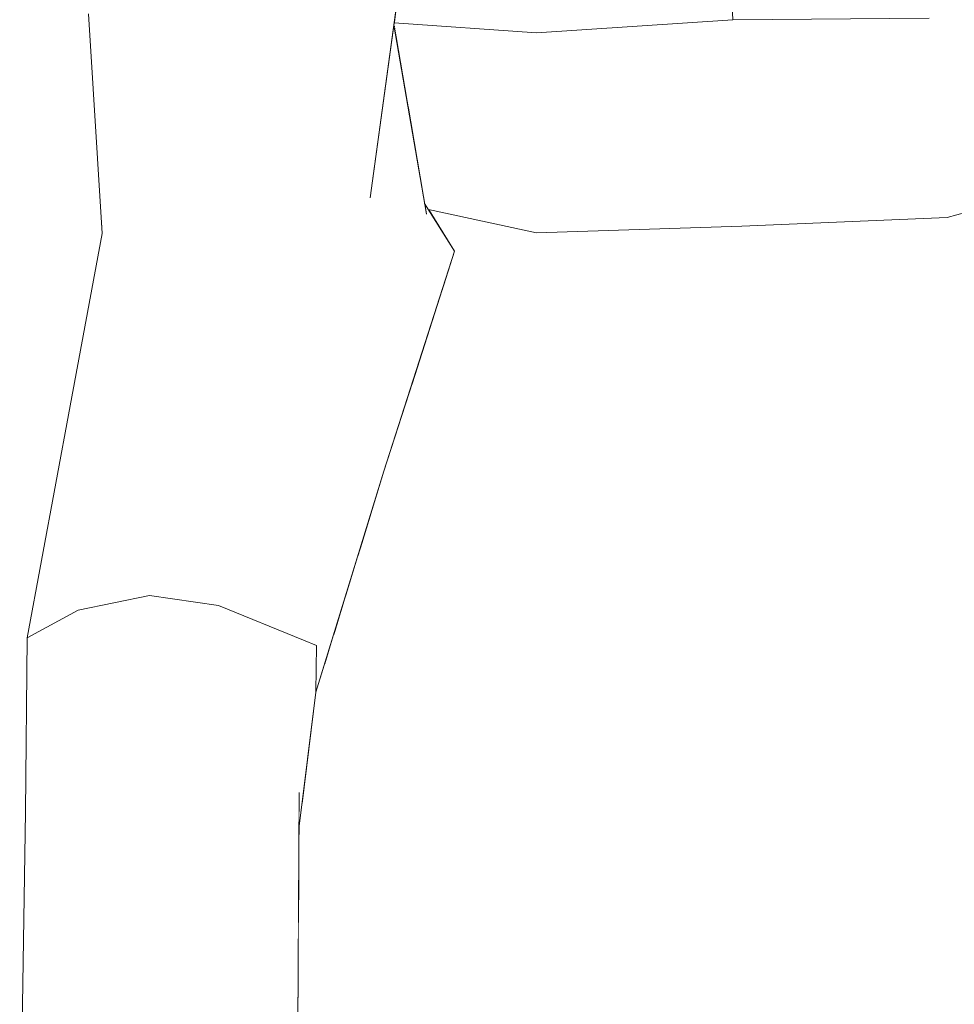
# Model space of a CAD drawing. Header units: millimetres. Extents: x 0 to 650, y -1 to 707.
# Tile 223 of 256: x 458.12 to 460.81, y 453.01 to 455.85. Entities that reach past the tile are written whole.
import ezdxf
from ezdxf.xclip import XClip

# ---------------------------------------------------------------- set-up
doc = ezdxf.new("R2010")
doc.units = ezdxf.units.MM
doc.header["$MEASUREMENT"] = 0
doc.header["$XCLIPFRAME"] = 0
doc.linetypes.add('Wipeout_Contour', pattern=[1000, 0, -1000])
doc.layers.add('Interior - Mobiliário .ARQ', color=7, linetype='Continuous')

# ---------------------------------------------------------------- blocks, each defined once
blk = doc.blocks.new('Desenho_5_5', base_point=(26.0927, 442.8059))
at = {"color": 254, "linetype": 'Wipeout_Contour', "lineweight": 0, "ltscale": 1944.258484}
blk.add_wipeout([(460.7418, 455.8545), (460.7931, 455.2803), (461.2959, 455.423)], dxfattribs=at).dxf.layer = 'Interior - Mobiliário .ARQ'
at = {"color": 254, "linetype": 'Wipeout_Contour', "lineweight": 0, "ltscale": 1939.043244}
blk.add_wipeout([(459.1448, 454.6758), (459.1708, 454.5502), (459.3745, 455.1834)], dxfattribs=at).dxf.layer = 'Interior - Mobiliário .ARQ'
at = {"color": 254, "linetype": 'Wipeout_Contour', "lineweight": 0, "ltscale": 1944.983918}
blk.add_wipeout([(461.2959, 455.423), (461.3718, 455.9454), (460.7418, 455.8545)], dxfattribs=at).dxf.layer = 'Interior - Mobiliário .ARQ'
at = {"color": 254, "linetype": 'Wipeout_Contour', "lineweight": 0, "ltscale": 1939.714205}
blk.add_wipeout([(459.3745, 455.1834), (459.2932, 455.2899), (459.1448, 454.6758)], dxfattribs=at).dxf.layer = 'Interior - Mobiliário .ARQ'
at = {"color": 254, "linetype": 'Wipeout_Contour', "lineweight": 0, "ltscale": 1937.384544}
blk.add_wipeout([(458.9768, 454.0475), (458.9744, 453.9137), (459.1708, 454.5502)], dxfattribs=at).dxf.layer = 'Interior - Mobiliário .ARQ'
at = {"color": 254, "linetype": 'Wipeout_Contour', "lineweight": 0, "ltscale": 1937.849588}
blk.add_wipeout([(459.1708, 454.5502), (459.1448, 454.6758), (458.9768, 454.0475)], dxfattribs=at).dxf.layer = 'Interior - Mobiliário .ARQ'
at = {"color": 254, "linetype": 'Wipeout_Contour', "lineweight": 0, "ltscale": 1938.800423}
blk.add_wipeout([(459.0444, 454.7231), (459.1448, 454.6758), (459.2932, 455.2899)], dxfattribs=at).dxf.layer = 'Interior - Mobiliário .ARQ'
at = {"color": 254, "linetype": 'Wipeout_Contour', "lineweight": 0, "ltscale": 1939.890254}
blk.add_wipeout([(459.2932, 455.2899), (459.1312, 455.3375), (459.0444, 454.7231)], dxfattribs=at).dxf.layer = 'Interior - Mobiliário .ARQ'
at = {"color": 254, "linetype": 'Wipeout_Contour', "lineweight": 0, "ltscale": 1937.280261}
blk.add_wipeout([(458.9386, 454.0628), (458.9768, 454.0475), (459.1448, 454.6758)], dxfattribs=at).dxf.layer = 'Interior - Mobiliário .ARQ'
at = {"color": 254, "linetype": 'Wipeout_Contour', "lineweight": 0, "ltscale": 1938.206121}
blk.add_wipeout([(459.1448, 454.6758), (459.0444, 454.7231), (458.9386, 454.0628)], dxfattribs=at).dxf.layer = 'Interior - Mobiliário .ARQ'
at = {"color": 254, "linetype": 'Wipeout_Contour', "lineweight": 0, "ltscale": 1938.381035}
blk.add_wipeout([(458.7903, 454.8194), (459.0444, 454.7231), (459.1312, 455.3375)], dxfattribs=at).dxf.layer = 'Interior - Mobiliário .ARQ'
at = {"color": 254, "linetype": 'Wipeout_Contour', "lineweight": 0, "ltscale": 1939.646543}
blk.add_wipeout([(459.1312, 455.3375), (458.8505, 455.3882), (458.7903, 454.8194)], dxfattribs=at).dxf.layer = 'Interior - Mobiliário .ARQ'
at = {"color": 254, "linetype": 'Wipeout_Contour', "lineweight": 0, "ltscale": 1936.848048}
blk.add_wipeout([(458.6942, 454.1635), (458.9386, 454.0628), (459.0444, 454.7231)], dxfattribs=at).dxf.layer = 'Interior - Mobiliário .ARQ'
at = {"color": 254, "linetype": 'Wipeout_Contour', "lineweight": 0, "ltscale": 1938.068982}
blk.add_wipeout([(459.0444, 454.7231), (458.7903, 454.8194), (458.6942, 454.1635)], dxfattribs=at).dxf.layer = 'Interior - Mobiliário .ARQ'
at = {"color": 254, "linetype": 'Wipeout_Contour', "lineweight": 0, "ltscale": 1937.895876}
blk.add_wipeout([(458.6015, 454.8423), (458.7903, 454.8194), (458.8505, 455.3882)], dxfattribs=at).dxf.layer = 'Interior - Mobiliário .ARQ'
at = {"color": 254, "linetype": 'Wipeout_Contour', "lineweight": 0, "ltscale": 1937.668844}
blk.add_wipeout([(459.0417, 454.076), (459.5989, 454.0351), (459.0607, 454.1935)], dxfattribs=at).dxf.layer = 'Interior - Mobiliário .ARQ'
at = {"color": 254, "linetype": 'Wipeout_Contour', "lineweight": 0, "ltscale": 1939.240342}
blk.add_wipeout([(458.8505, 455.3882), (458.6608, 455.3835), (458.6015, 454.8423)], dxfattribs=at).dxf.layer = 'Interior - Mobiliário .ARQ'
at = {"color": 254, "linetype": 'Wipeout_Contour', "lineweight": 0, "ltscale": 1936.451743}
blk.add_wipeout([(458.4956, 454.1919), (458.6942, 454.1635), (458.7903, 454.8194)], dxfattribs=at).dxf.layer = 'Interior - Mobiliário .ARQ'
at = {"color": 254, "linetype": 'Wipeout_Contour', "lineweight": 0, "ltscale": 1938.075814}
blk.add_wipeout([(459.0956, 454.3067), (459.0607, 454.1935), (459.5989, 454.0351)], dxfattribs=at).dxf.layer = 'Interior - Mobiliário .ARQ'
at = {"color": 254, "linetype": 'Wipeout_Contour', "lineweight": 0, "ltscale": 1937.735618}
blk.add_wipeout([(458.7903, 454.8194), (458.6015, 454.8423), (458.4956, 454.1919)], dxfattribs=at).dxf.layer = 'Interior - Mobiliário .ARQ'
at = {"color": 254, "linetype": 'Wipeout_Contour', "lineweight": 0, "ltscale": 1936.815753}
blk.add_wipeout([(459.0591, 454.1885), (459.0256, 454.0799), (459.0417, 454.076)], dxfattribs=at).dxf.layer = 'Interior - Mobiliário .ARQ'
at = {"color": 254, "linetype": 'Wipeout_Contour', "lineweight": 0, "ltscale": 1937.451767}
blk.add_wipeout([(458.381, 454.808), (458.6015, 454.8423), (458.6608, 455.3835)], dxfattribs=at).dxf.layer = 'Interior - Mobiliário .ARQ'
at = {"color": 254, "linetype": 'Wipeout_Contour', "lineweight": 0, "ltscale": 1938.665489}
blk.add_wipeout([(458.6608, 455.3835), (458.4361, 455.315), (458.381, 454.808)], dxfattribs=at).dxf.layer = 'Interior - Mobiliário .ARQ'
at = {"color": 254, "linetype": 'Wipeout_Contour', "lineweight": 0, "ltscale": 1936.058328}
blk.add_wipeout([(458.2895, 454.15), (458.4956, 454.1919), (458.6015, 454.8423)], dxfattribs=at).dxf.layer = 'Interior - Mobiliário .ARQ'
at = {"color": 254, "linetype": 'Wipeout_Contour', "lineweight": 0, "ltscale": 1937.298104}
blk.add_wipeout([(458.6015, 454.8423), (458.381, 454.808), (458.2895, 454.15)], dxfattribs=at).dxf.layer = 'Interior - Mobiliário .ARQ'
at = {"color": 254, "linetype": 'Wipeout_Contour', "lineweight": 0, "ltscale": 1937.05724}
blk.add_wipeout([(458.2669, 454.7383), (458.381, 454.808), (458.4361, 455.315)], dxfattribs=at).dxf.layer = 'Interior - Mobiliário .ARQ'
at = {"color": 254, "linetype": 'Wipeout_Contour', "lineweight": 0, "ltscale": 1937.955254}
blk.add_wipeout([(458.4361, 455.315), (458.3591, 455.2346), (458.2669, 454.7383)], dxfattribs=at).dxf.layer = 'Interior - Mobiliário .ARQ'
at = {"color": 254, "linetype": 'Wipeout_Contour', "lineweight": 0, "ltscale": 1938.684579}
blk.add_wipeout([(458.3591, 455.2346), (458.4361, 455.315), (458.3532, 455.96)], dxfattribs=at).dxf.layer = 'Interior - Mobiliário .ARQ'
at = {"color": 254, "linetype": 'Wipeout_Contour', "lineweight": 0, "ltscale": 1935.60732}
blk.add_wipeout([(458.1432, 454.0699), (458.2895, 454.15), (458.381, 454.808)], dxfattribs=at).dxf.layer = 'Interior - Mobiliário .ARQ'
at = {"color": 254, "linetype": 'Wipeout_Contour', "lineweight": 0, "ltscale": 1938.637188}
blk.add_wipeout([(458.4361, 455.315), (458.6608, 455.3835), (458.65, 456.0442)], dxfattribs=at).dxf.layer = 'Interior - Mobiliário .ARQ'
at = {"color": 254, "linetype": 'Wipeout_Contour', "lineweight": 0, "ltscale": 1938.97582}
blk.add_wipeout([(458.3532, 455.96), (458.32, 455.8669), (458.3591, 455.2346)], dxfattribs=at).dxf.layer = 'Interior - Mobiliário .ARQ'
at = {"color": 254, "linetype": 'Wipeout_Contour', "lineweight": 0, "ltscale": 1936.634022}
blk.add_wipeout([(458.381, 454.808), (458.2669, 454.7383), (458.1432, 454.0699)], dxfattribs=at).dxf.layer = 'Interior - Mobiliário .ARQ'
at = {"layer": 'Interior - Mobiliário .ARQ', "color": 7, "linetype": 'Continuous', "lineweight": 0}
blk.add_line((458.2669, 454.7383), (458.3591, 455.2346), dxfattribs=at)
at = {"color": 254, "linetype": 'Wipeout_Contour', "lineweight": 0, "ltscale": 1939.859545}
blk.add_wipeout([(458.65, 456.0442), (458.3532, 455.96), (458.4361, 455.315)], dxfattribs=at).dxf.layer = 'Interior - Mobiliário .ARQ'
at = {"layer": 'Interior - Mobiliário .ARQ', "color": 7, "linetype": 'Continuous', "lineweight": 0}
blk.add_line((458.3591, 455.2346), (458.32, 455.8669), dxfattribs=at)
at = {"color": 254, "linetype": 'Wipeout_Contour', "lineweight": 0, "ltscale": 1939.08272}
blk.add_wipeout([(458.6608, 455.3835), (458.8505, 455.3882), (458.8628, 456.046)], dxfattribs=at).dxf.layer = 'Interior - Mobiliário .ARQ'
at = {"color": 254, "linetype": 'Wipeout_Contour', "lineweight": 0, "ltscale": 1940.730752}
blk.add_wipeout([(458.8628, 456.046), (458.65, 456.0442), (458.6608, 455.3835)], dxfattribs=at).dxf.layer = 'Interior - Mobiliário .ARQ'
at = {"color": 254, "linetype": 'Wipeout_Contour', "lineweight": 0, "ltscale": 1939.810965}
blk.add_wipeout([(458.8505, 455.3882), (459.1312, 455.3375), (459.2254, 456.0283)], dxfattribs=at).dxf.layer = 'Interior - Mobiliário .ARQ'
at = {"color": 254, "linetype": 'Wipeout_Contour', "lineweight": 0, "ltscale": 1941.261569}
blk.add_wipeout([(459.2254, 456.0283), (458.8628, 456.046), (458.8505, 455.3882)], dxfattribs=at).dxf.layer = 'Interior - Mobiliário .ARQ'
at = {"color": 254, "linetype": 'Wipeout_Contour', "lineweight": 0, "ltscale": 1940.144824}
blk.add_wipeout([(459.199, 455.8349), (459.1312, 455.3375), (459.2932, 455.2899)], dxfattribs=at).dxf.layer = 'Interior - Mobiliário .ARQ'
at = {"color": 254, "linetype": 'Wipeout_Contour', "lineweight": 0, "ltscale": 4532.268717}
blk.add_wipeout([(458.9108, 456.4089), (459.0283, 456.3088), (459.1356, 456.2752), (459.2086, 456.2274), (459.2152, 456.1495), (459.6102, 455.8128), (459.5271, 456.4703)], dxfattribs=at).dxf.layer = 'Interior - Mobiliário .ARQ'
at = {"color": 254, "linetype": 'Wipeout_Contour', "lineweight": 0, "ltscale": 1940.646649}
blk.add_wipeout([(459.2878, 455.3211), (459.2932, 455.2899), (459.3745, 455.1834)], dxfattribs=at).dxf.layer = 'Interior - Mobiliário .ARQ'
at = {"color": 254, "linetype": 'Wipeout_Contour', "lineweight": 0, "ltscale": 2589.240338}
blk.add_wipeout([(459.2254, 456.0283), (459.1999, 455.8417), (459.6102, 455.8128), (459.2152, 456.1495)], dxfattribs=at).dxf.layer = 'Interior - Mobiliário .ARQ'
at = {"color": 254, "linetype": 'Wipeout_Contour', "lineweight": 0, "ltscale": 1943.616375}
blk.add_wipeout([(460.1763, 455.8504), (460.1461, 456.5026), (459.5271, 456.4703)], dxfattribs=at).dxf.layer = 'Interior - Mobiliário .ARQ'
at = {"color": 254, "linetype": 'Wipeout_Contour', "lineweight": 0, "ltscale": 1942.707011}
blk.add_wipeout([(459.5271, 456.4703), (459.6102, 455.8128), (460.1763, 455.8504)], dxfattribs=at).dxf.layer = 'Interior - Mobiliário .ARQ'
at = {"color": 254, "linetype": 'Wipeout_Contour', "lineweight": 0, "ltscale": 1943.882839}
blk.add_wipeout([(460.7418, 455.8545), (460.1763, 455.8504), (460.2017, 455.2557)], dxfattribs=at).dxf.layer = 'Interior - Mobiliário .ARQ'
at = {"color": 254, "linetype": 'Wipeout_Contour', "lineweight": 0, "ltscale": 2588.46304}
blk.add_wipeout([(459.1999, 455.8417), (459.2394, 455.6011), (459.6101, 455.2369), (459.6102, 455.8128)], dxfattribs=at).dxf.layer = 'Interior - Mobiliário .ARQ'
at = {"color": 254, "linetype": 'Wipeout_Contour', "lineweight": 0, "ltscale": 1942.633399}
blk.add_wipeout([(460.2017, 455.2557), (460.7931, 455.2803), (460.7418, 455.8545)], dxfattribs=at).dxf.layer = 'Interior - Mobiliário .ARQ'
at = {"color": 254, "linetype": 'Wipeout_Contour', "lineweight": 0, "ltscale": 2587.349137}
blk.add_wipeout([(459.6101, 455.2369), (459.2394, 455.6011), (459.2878, 455.3211), (459.2987, 455.3038)], dxfattribs=at).dxf.layer = 'Interior - Mobiliário .ARQ'
at = {"layer": 'Interior - Mobiliário .ARQ', "color": 7, "linetype": 'Continuous', "lineweight": 0}
blk.add_line((459.1312, 455.3375), (459.2254, 456.0283), dxfattribs=at)
at = {"color": 254, "linetype": 'Wipeout_Contour', "lineweight": 0, "ltscale": 1942.60941}
blk.add_wipeout([(460.1763, 455.8504), (459.6102, 455.8128), (459.6101, 455.2369)], dxfattribs=at).dxf.layer = 'Interior - Mobiliário .ARQ'
at = {"color": 254, "linetype": 'Wipeout_Contour', "lineweight": 0, "ltscale": 1943.855149}
blk.add_wipeout([(461.2959, 455.423), (460.7931, 455.2803), (460.8423, 454.6072)], dxfattribs=at).dxf.layer = 'Interior - Mobiliário .ARQ'
at = {"color": 254, "linetype": 'Wipeout_Contour', "lineweight": 0, "ltscale": 1941.318572}
blk.add_wipeout([(459.6101, 455.2369), (460.2017, 455.2557), (460.1763, 455.8504)], dxfattribs=at).dxf.layer = 'Interior - Mobiliário .ARQ'
at = {"layer": 'Interior - Mobiliário .ARQ', "color": 7, "linetype": 'Continuous', "lineweight": 0}
blk.add_line((459.1999, 455.8417), (459.6102, 455.8128), dxfattribs=at)
at = {"color": 254, "linetype": 'Wipeout_Contour', "lineweight": 0, "ltscale": 1944.021847}
blk.add_wipeout([(460.1461, 456.5026), (460.1763, 455.8504), (460.7418, 455.8545)], dxfattribs=at).dxf.layer = 'Interior - Mobiliário .ARQ'
at = {"color": 254, "linetype": 'Wipeout_Contour', "lineweight": 0, "ltscale": 2586.159822}
blk.add_wipeout([(459.3386, 455.0719), (459.2509, 454.7992), (459.6104, 454.5768), (459.6101, 455.2369)], dxfattribs=at).dxf.layer = 'Interior - Mobiliário .ARQ'
at = {"color": 254, "linetype": 'Wipeout_Contour', "lineweight": 0, "ltscale": 1941.565708}
blk.add_wipeout([(460.2017, 455.2557), (460.2276, 454.526), (460.8423, 454.6072)], dxfattribs=at).dxf.layer = 'Interior - Mobiliário .ARQ'
at = {"layer": 'Interior - Mobiliário .ARQ', "color": 7, "linetype": 'Continuous', "lineweight": 0}
for p, q in [((460.1461, 456.5026), (460.1763, 455.8504)), ((460.7418, 455.8545), (460.1763, 455.8504)), ((460.1763, 455.8504), (459.6102, 455.8128))]:
    blk.add_line(p, q, dxfattribs=at)
at = {"color": 254, "linetype": 'Wipeout_Contour', "lineweight": 0, "ltscale": 2587.501516}
blk.add_wipeout([(459.2987, 455.3038), (459.3745, 455.1834), (459.3386, 455.0719), (459.6101, 455.2369)], dxfattribs=at).dxf.layer = 'Interior - Mobiliário .ARQ'
at = {"color": 254, "linetype": 'Wipeout_Contour', "lineweight": 0, "ltscale": 1942.469136}
blk.add_wipeout([(460.8423, 454.6072), (460.7931, 455.2803), (460.2017, 455.2557)], dxfattribs=at).dxf.layer = 'Interior - Mobiliário .ARQ'
at = {"color": 254, "linetype": 'Wipeout_Contour', "lineweight": 0, "ltscale": 2584.30252}
blk.add_wipeout([(459.1015, 454.3259), (459.0956, 454.3067), (459.5989, 454.0351), (459.6104, 454.5768)], dxfattribs=at).dxf.layer = 'Interior - Mobiliário .ARQ'
at = {"color": 254, "linetype": 'Wipeout_Contour', "lineweight": 0, "ltscale": 1940.349681}
blk.add_wipeout([(460.2276, 454.526), (460.2387, 454.0417), (460.8759, 454.0625)], dxfattribs=at).dxf.layer = 'Interior - Mobiliário .ARQ'
at = {"layer": 'Interior - Mobiliário .ARQ', "color": 7, "linetype": 'Continuous', "lineweight": 0}
for p, q in [((459.2932, 455.2899), (459.199, 455.8349)), ((461.2959, 455.423), (460.7931, 455.2803)), ((459.3745, 455.1834), (459.2878, 455.3211))]:
    blk.add_line(p, q, dxfattribs=at)
at = {"color": 254, "linetype": 'Wipeout_Contour', "lineweight": 0, "ltscale": 2585.191215}
blk.add_wipeout([(459.1015, 454.3259), (459.6104, 454.5768), (459.2509, 454.7992), (459.1708, 454.5502)], dxfattribs=at).dxf.layer = 'Interior - Mobiliário .ARQ'
at = {"color": 254, "linetype": 'Wipeout_Contour', "lineweight": 0, "ltscale": 1941.081073}
blk.add_wipeout([(460.8759, 454.0625), (460.8423, 454.6072), (460.2276, 454.526)], dxfattribs=at).dxf.layer = 'Interior - Mobiliário .ARQ'
at = {"layer": 'Interior - Mobiliário .ARQ', "color": 7, "linetype": 'Continuous', "lineweight": 0}
blk.add_line((459.1708, 454.5502), (459.3745, 455.1834), dxfattribs=at)
at = {"color": 254, "linetype": 'Wipeout_Contour', "lineweight": 0, "ltscale": 1941.086157}
blk.add_wipeout([(460.2276, 454.526), (460.2017, 455.2557), (459.6101, 455.2369)], dxfattribs=at).dxf.layer = 'Interior - Mobiliário .ARQ'
at = {"color": 254, "linetype": 'Wipeout_Contour', "lineweight": 0, "ltscale": 1939.211717}
blk.add_wipeout([(460.245, 453.6247), (460.8991, 453.6141), (460.8759, 454.0625)], dxfattribs=at).dxf.layer = 'Interior - Mobiliário .ARQ'
at = {"layer": 'Interior - Mobiliário .ARQ', "color": 7, "linetype": 'Continuous', "lineweight": 0}
blk.add_line((460.7931, 455.2803), (460.2017, 455.2557), dxfattribs=at)
at = {"color": 254, "linetype": 'Wipeout_Contour', "lineweight": 0, "ltscale": 1940.234299}
blk.add_wipeout([(459.6101, 455.2369), (459.6104, 454.5768), (460.2276, 454.526)], dxfattribs=at).dxf.layer = 'Interior - Mobiliário .ARQ'
at = {"color": 254, "linetype": 'Wipeout_Contour', "lineweight": 0, "ltscale": 1940.373417}
blk.add_wipeout([(460.8759, 454.0625), (460.2387, 454.0417), (460.245, 453.6247)], dxfattribs=at).dxf.layer = 'Interior - Mobiliário .ARQ'
at = {"layer": 'Interior - Mobiliário .ARQ', "color": 7, "linetype": 'Continuous', "lineweight": 0}
for p in [(459.2987, 455.3038), (460.2017, 455.2557)]:
    blk.add_line(p, (459.6101, 455.2369), dxfattribs=at)
at = {"color": 254, "linetype": 'Wipeout_Contour', "lineweight": 0, "ltscale": 1939.728848}
blk.add_wipeout([(460.2387, 454.0417), (460.2276, 454.526), (459.6104, 454.5768)], dxfattribs=at).dxf.layer = 'Interior - Mobiliário .ARQ'
at = {"color": 254, "linetype": 'Wipeout_Contour', "lineweight": 0, "ltscale": 1939.351913}
blk.add_wipeout([(460.9191, 453.2795), (460.8991, 453.6141), (460.245, 453.6247)], dxfattribs=at).dxf.layer = 'Interior - Mobiliário .ARQ'
at = {"color": 254, "linetype": 'Wipeout_Contour', "lineweight": 0, "ltscale": 1938.995269}
blk.add_wipeout([(459.6104, 454.5768), (459.5989, 454.0351), (460.2387, 454.0417)], dxfattribs=at).dxf.layer = 'Interior - Mobiliário .ARQ'
at = {"color": 254, "linetype": 'Wipeout_Contour', "lineweight": 0, "ltscale": 1938.775044}
blk.add_wipeout([(460.245, 453.6247), (460.2465, 453.3208), (460.9191, 453.2795)], dxfattribs=at).dxf.layer = 'Interior - Mobiliário .ARQ'
at = {"color": 254, "linetype": 'Wipeout_Contour', "lineweight": 0, "ltscale": 1937.812094}
blk.add_wipeout([(459.5971, 453.5981), (460.245, 453.6247), (460.2387, 454.0417)], dxfattribs=at).dxf.layer = 'Interior - Mobiliário .ARQ'
at = {"color": 254, "linetype": 'Wipeout_Contour', "lineweight": 0, "ltscale": 1938.992937}
blk.add_wipeout([(460.2387, 454.0417), (459.5989, 454.0351), (459.5971, 453.5981)], dxfattribs=at).dxf.layer = 'Interior - Mobiliário .ARQ'
at = {"color": 254, "linetype": 'Wipeout_Contour', "lineweight": 0, "ltscale": 1937.596619}
blk.add_wipeout([(459.0417, 454.076), (458.9757, 453.5918), (459.5989, 454.0351)], dxfattribs=at).dxf.layer = 'Interior - Mobiliário .ARQ'
at = {"color": 254, "linetype": 'Wipeout_Contour', "lineweight": 0, "ltscale": 1936.388396}
blk.add_wipeout([(459.5989, 454.0351), (458.9757, 453.5918), (459.5971, 453.5981)], dxfattribs=at).dxf.layer = 'Interior - Mobiliário .ARQ'
at = {"color": 254, "linetype": 'Wipeout_Contour', "lineweight": 0, "ltscale": 1937.15366}
blk.add_wipeout([(458.9957, 453.9829), (459.0417, 454.076), (459.0256, 454.0799)], dxfattribs=at).dxf.layer = 'Interior - Mobiliário .ARQ'
at = {"color": 254, "linetype": 'Wipeout_Contour', "lineweight": 0, "ltscale": 3227.448382}
blk.add_wipeout([(458.9346, 453.5921), (458.9757, 453.5918), (459.0417, 454.076), (458.9957, 453.9829), (458.9744, 453.9137)], dxfattribs=at).dxf.layer = 'Interior - Mobiliário .ARQ'
at = {"color": 254, "linetype": 'Wipeout_Contour', "lineweight": 0, "ltscale": 1937.004234}
blk.add_wipeout([(458.9263, 453.6248), (458.9768, 454.0475), (458.9386, 454.0628)], dxfattribs=at).dxf.layer = 'Interior - Mobiliário .ARQ'
at = {"color": 254, "linetype": 'Wipeout_Contour', "lineweight": 0, "ltscale": 1935.659805}
blk.add_wipeout([(459.5971, 453.5981), (458.9423, 453.2271), (459.5789, 453.2754)], dxfattribs=at).dxf.layer = 'Interior - Mobiliário .ARQ'
at = {"color": 254, "linetype": 'Wipeout_Contour', "lineweight": 0, "ltscale": 1936.707688}
blk.add_wipeout([(458.9757, 453.5918), (458.9423, 453.2271), (459.5971, 453.5981)], dxfattribs=at).dxf.layer = 'Interior - Mobiliário .ARQ'
at = {"color": 254, "linetype": 'Wipeout_Contour', "lineweight": 0, "ltscale": 1937.333931}
blk.add_wipeout([(459.5971, 453.5981), (459.5789, 453.2754), (460.2465, 453.3208)], dxfattribs=at).dxf.layer = 'Interior - Mobiliário .ARQ'
at = {"color": 254, "linetype": 'Wipeout_Contour', "lineweight": 0, "ltscale": 1935.069298}
blk.add_wipeout([(458.924, 453.2251), (458.9423, 453.2271), (458.9243, 453.2747)], dxfattribs=at).dxf.layer = 'Interior - Mobiliário .ARQ'
at = {"color": 254, "linetype": 'Wipeout_Contour', "lineweight": 0, "ltscale": 1937.904334}
blk.add_wipeout([(460.2465, 453.3208), (460.245, 453.6247), (459.5971, 453.5981)], dxfattribs=at).dxf.layer = 'Interior - Mobiliário .ARQ'
at = {"color": 254, "linetype": 'Wipeout_Contour', "lineweight": 0, "ltscale": 3226.772405}
blk.add_wipeout([(458.9243, 453.2747), (458.9423, 453.2271), (458.9757, 453.5918), (458.9346, 453.5921), (458.9257, 453.5195)], dxfattribs=at).dxf.layer = 'Interior - Mobiliário .ARQ'
at = {"color": 254, "linetype": 'Wipeout_Contour', "lineweight": 0, "ltscale": 1938.809762}
blk.add_wipeout([(460.9191, 453.2795), (460.2465, 453.3208), (460.2427, 452.8965)], dxfattribs=at).dxf.layer = 'Interior - Mobiliário .ARQ'
at = {"color": 254, "linetype": 'Wipeout_Contour', "lineweight": 0, "ltscale": 5158.429307}
blk.add_wipeout([(458.9218, 452.8477), (458.9217, 452.8259), (459.2095, 452.8509), (459.2417, 452.9048), (459.2676, 452.8797), (459.2971, 452.8585), (459.5474, 452.8802), (459.5789, 453.2754)], dxfattribs=at).dxf.layer = 'Interior - Mobiliário .ARQ'
at = {"color": 254, "linetype": 'Wipeout_Contour', "lineweight": 0, "ltscale": 2581.173531}
blk.add_wipeout([(458.9233, 453.0964), (458.9218, 452.8477), (459.5789, 453.2754), (458.9423, 453.2271)], dxfattribs=at).dxf.layer = 'Interior - Mobiliário .ARQ'
at = {"color": 254, "linetype": 'Wipeout_Contour', "lineweight": 0, "ltscale": 1937.713833}
blk.add_wipeout([(460.2427, 452.8965), (460.9488, 452.8845), (460.9191, 453.2795)], dxfattribs=at).dxf.layer = 'Interior - Mobiliário .ARQ'
at = {"color": 254, "linetype": 'Wipeout_Contour', "lineweight": 0, "ltscale": 1937.31321}
blk.add_wipeout([(460.2465, 453.3208), (459.5789, 453.2754), (459.5474, 452.8802)], dxfattribs=at).dxf.layer = 'Interior - Mobiliário .ARQ'
at = {"color": 254, "linetype": 'Wipeout_Contour', "lineweight": 0, "ltscale": 1935.650812}
blk.add_wipeout([(458.9238, 453.1915), (458.9423, 453.2271), (458.924, 453.2251)], dxfattribs=at).dxf.layer = 'Interior - Mobiliário .ARQ'
at = {"color": 254, "linetype": 'Wipeout_Contour', "lineweight": 0, "ltscale": 1936.240209}
blk.add_wipeout([(459.5474, 452.8802), (460.2427, 452.8965), (460.2465, 453.3208)], dxfattribs=at).dxf.layer = 'Interior - Mobiliário .ARQ'
at = {"color": 254, "linetype": 'Wipeout_Contour', "lineweight": 0, "ltscale": 1935.39396}
blk.add_wipeout([(458.9233, 453.0964), (458.9423, 453.2271), (458.9238, 453.1915)], dxfattribs=at).dxf.layer = 'Interior - Mobiliário .ARQ'
at = {"color": 254, "linetype": 'Wipeout_Contour', "lineweight": 0, "ltscale": 1933.532469}
blk.add_wipeout([(458.6796, 452.6017), (458.9199, 452.5098), (458.9263, 453.6248)], dxfattribs=at).dxf.layer = 'Interior - Mobiliário .ARQ'
at = {"color": 254, "linetype": 'Wipeout_Contour', "lineweight": 0, "ltscale": 1935.474933}
blk.add_wipeout([(458.9263, 453.6248), (458.684, 453.6629), (458.6796, 452.6017)], dxfattribs=at).dxf.layer = 'Interior - Mobiliário .ARQ'
at = {"color": 254, "linetype": 'Wipeout_Contour', "lineweight": 0, "ltscale": 1933.106054}
blk.add_wipeout([(458.4825, 452.621), (458.6796, 452.6017), (458.684, 453.6629)], dxfattribs=at).dxf.layer = 'Interior - Mobiliário .ARQ'
at = {"color": 254, "linetype": 'Wipeout_Contour', "lineweight": 0, "ltscale": 1935.094072}
blk.add_wipeout([(458.684, 453.6629), (458.4816, 453.6632), (458.4825, 452.621)], dxfattribs=at).dxf.layer = 'Interior - Mobiliário .ARQ'
at = {"color": 254, "linetype": 'Wipeout_Contour', "lineweight": 0, "ltscale": 1932.669151}
blk.add_wipeout([(458.2848, 452.6087), (458.4825, 452.621), (458.4816, 453.6632)], dxfattribs=at).dxf.layer = 'Interior - Mobiliário .ARQ'
at = {"color": 254, "linetype": 'Wipeout_Contour', "lineweight": 0, "ltscale": 1934.574173}
blk.add_wipeout([(458.4816, 453.6632), (458.3037, 453.6375), (458.2848, 452.6087)], dxfattribs=at).dxf.layer = 'Interior - Mobiliário .ARQ'
at = {"color": 254, "linetype": 'Wipeout_Contour', "lineweight": 0, "ltscale": 1932.322065}
blk.add_wipeout([(458.1244, 452.5552), (458.2848, 452.6087), (458.3037, 453.6375)], dxfattribs=at).dxf.layer = 'Interior - Mobiliário .ARQ'
at = {"color": 254, "linetype": 'Wipeout_Contour', "lineweight": 0, "ltscale": 1934.096897}
blk.add_wipeout([(458.3037, 453.6375), (458.1383, 453.5684), (458.1244, 452.5552)], dxfattribs=at).dxf.layer = 'Interior - Mobiliário .ARQ'
at = {"color": 254, "linetype": 'Wipeout_Contour', "lineweight": 0, "ltscale": 1935.03525}
blk.add_wipeout([(458.3037, 453.6375), (458.2895, 454.15), (458.1432, 454.0699)], dxfattribs=at).dxf.layer = 'Interior - Mobiliário .ARQ'
at = {"color": 254, "linetype": 'Wipeout_Contour', "lineweight": 0, "ltscale": 1932.471001}
blk.add_wipeout([(458.1213, 452.4797), (458.1244, 452.5552), (458.1383, 453.5684)], dxfattribs=at).dxf.layer = 'Interior - Mobiliário .ARQ'
at = {"color": 254, "linetype": 'Wipeout_Contour', "lineweight": 0, "ltscale": 1934.648624}
blk.add_wipeout([(458.1432, 454.0699), (458.1383, 453.5684), (458.3037, 453.6375)], dxfattribs=at).dxf.layer = 'Interior - Mobiliário .ARQ'
at = {"layer": 'Interior - Mobiliário .ARQ', "color": 7, "linetype": 'Continuous', "lineweight": 0}
for p, q in [((458.1432, 454.0699), (458.2669, 454.7383)), ((458.1383, 453.5684), (458.1432, 454.0699)), ((458.1383, 453.5684), (458.1213, 452.4797))]:
    blk.add_line(p, q, dxfattribs=at)
at = {"color": 254, "linetype": 'Wipeout_Contour', "lineweight": 0, "ltscale": 1935.555266}
blk.add_wipeout([(458.4816, 453.6632), (458.4956, 454.1919), (458.2895, 454.15)], dxfattribs=at).dxf.layer = 'Interior - Mobiliário .ARQ'
at = {"color": 254, "linetype": 'Wipeout_Contour', "lineweight": 0, "ltscale": 1935.026145}
blk.add_wipeout([(458.2895, 454.15), (458.3037, 453.6375), (458.4816, 453.6632)], dxfattribs=at).dxf.layer = 'Interior - Mobiliário .ARQ'
at = {"layer": 'Interior - Mobiliário .ARQ', "color": 7, "linetype": 'Continuous', "lineweight": 0}
blk.add_line((458.1432, 454.0699), (458.2895, 454.15), dxfattribs=at)
at = {"color": 254, "linetype": 'Wipeout_Contour', "lineweight": 0, "ltscale": 1936.001955}
blk.add_wipeout([(458.684, 453.6629), (458.6942, 454.1635), (458.4956, 454.1919)], dxfattribs=at).dxf.layer = 'Interior - Mobiliário .ARQ'
at = {"color": 254, "linetype": 'Wipeout_Contour', "lineweight": 0, "ltscale": 1935.459185}
blk.add_wipeout([(458.4956, 454.1919), (458.4816, 453.6632), (458.684, 453.6629)], dxfattribs=at).dxf.layer = 'Interior - Mobiliário .ARQ'
at = {"layer": 'Interior - Mobiliário .ARQ', "color": 7, "linetype": 'Continuous', "lineweight": 0}
blk.add_line((458.2895, 454.15), (458.4956, 454.1919), dxfattribs=at)
at = {"color": 254, "linetype": 'Wipeout_Contour', "lineweight": 0, "ltscale": 1936.277101}
blk.add_wipeout([(458.9263, 453.6248), (458.9386, 454.0628), (458.6942, 454.1635)], dxfattribs=at).dxf.layer = 'Interior - Mobiliário .ARQ'
at = {"color": 254, "linetype": 'Wipeout_Contour', "lineweight": 0, "ltscale": 1935.938088}
blk.add_wipeout([(458.6942, 454.1635), (458.684, 453.6629), (458.9263, 453.6248)], dxfattribs=at).dxf.layer = 'Interior - Mobiliário .ARQ'
at = {"layer": 'Interior - Mobiliário .ARQ', "color": 7, "linetype": 'Continuous', "lineweight": 0}
for p, q in [((458.4956, 454.1919), (458.6942, 454.1635)), ((458.6942, 454.1635), (458.9386, 454.0628))]:
    blk.add_line(p, q, dxfattribs=at)
at = {"color": 254, "linetype": 'Wipeout_Contour', "lineweight": 0, "ltscale": 1936.19418}
blk.add_wipeout([(458.9257, 453.5207), (458.9744, 453.9137), (458.9768, 454.0475)], dxfattribs=at).dxf.layer = 'Interior - Mobiliário .ARQ'
at = {"color": 254, "linetype": 'Wipeout_Contour', "lineweight": 0, "ltscale": 1936.240766}
blk.add_wipeout([(458.9263, 453.6248), (458.9257, 453.5207), (458.9768, 454.0475)], dxfattribs=at).dxf.layer = 'Interior - Mobiliário .ARQ'
at = {"layer": 'Interior - Mobiliário .ARQ', "color": 7, "linetype": 'Continuous', "lineweight": 0}
for p, q in [((458.9744, 453.9137), (459.1708, 454.5502)), ((458.9386, 454.0628), (458.9768, 454.0475)), ((458.9744, 453.9137), (458.9768, 454.0475)), ((458.9257, 453.5195), (458.9744, 453.9137)), ((458.9199, 452.5098), (458.9263, 453.6248))]:
    blk.add_line(p, q, dxfattribs=at)

msp = doc.modelspace()

# ---------------------------------------------------------------- block references
at = {"color": 7, "linetype": 'Continuous', "lineweight": 0}
ref = msp.add_blockref('Desenho_5_5', (26.0927, 442.8059), dxfattribs=at)
XClip(ref).set_block_clipping_path([(360.0636904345, 428.2751855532), (639.463055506, 506.7925253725)])

doc.saveas('drawing.dxf')
